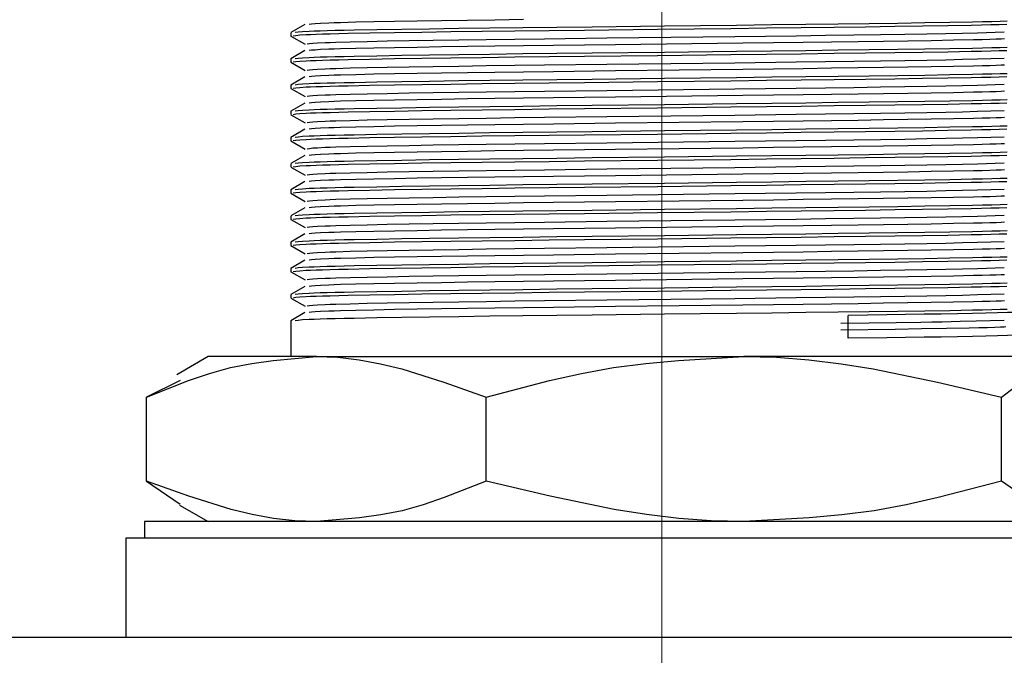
# Model space of a CAD drawing. Header units: millimetres. Extents: x 262469 to 275208, y -32539 to 9411.
# Tile 215 of 256: x 267947 to 267962, y -13721 to -13712. Entities that reach past the tile are written whole.
import ezdxf

# ---------------------------------------------------------------- set-up
doc = ezdxf.new("R2010")
doc.units = ezdxf.units.MM
doc.header["$LTSCALE"] = 100
doc.layers.add('$ IE_TELETECHNIKA', color=5, linetype='Continuous', lineweight=30)

msp = doc.modelspace()

# ---------------------------------------------------------------- linework, layer by layer
at = {"layer": '$ IE_TELETECHNIKA', "color": 7, "linetype": 'Continuous', "lineweight": 5, "ltscale": 20.32}
msp.add_line((267956.642, -13706.014), (267956.642, -13723.954), dxfattribs=at)
at = {"layer": '$ IE_TELETECHNIKA', "color": 7, "linetype": 'Continuous'}
for p, q in [((267951.232, -13711.606), (267951.017, -13711.73)), ((267951.017, -13711.731), (267951.017, -13711.781)), ((267951.019, -13711.782), (267951.234, -13711.906)), ((267951.232, -13712.003), (267951.017, -13712.127)), ((267951.017, -13712.128), (267951.017, -13712.178)), ((267951.019, -13712.179), (267951.234, -13712.303)), ((267951.232, -13712.4), (267951.017, -13712.524)), ((267951.017, -13712.525), (267951.017, -13712.574)), ((267951.019, -13712.576), (267951.234, -13712.7)), ((267951.232, -13712.797), (267951.017, -13712.921)), ((267951.017, -13712.922), (267951.017, -13712.971)), ((267951.019, -13712.973), (267951.234, -13713.097)), ((267951.232, -13713.194), (267951.017, -13713.318)), ((267951.017, -13713.319), (267951.017, -13713.368)), ((267951.019, -13713.37), (267951.234, -13713.494)), ((267951.232, -13713.591), (267951.017, -13713.715)), ((267951.017, -13713.716), (267951.017, -13713.765)), ((267951.019, -13713.766), (267951.234, -13713.891)), ((267951.232, -13713.987), (267951.017, -13714.111)), ((267951.017, -13714.112), (267951.017, -13714.162)), ((267951.019, -13714.163), (267951.234, -13714.287)), ((267951.232, -13714.384), (267951.017, -13714.508)), ((267951.017, -13714.509), (267951.017, -13714.559)), ((267951.019, -13714.56), (267951.234, -13714.684)), ((267951.232, -13714.781), (267951.017, -13714.905)), ((267951.017, -13714.906), (267951.017, -13714.956)), ((267951.019, -13714.957), (267951.234, -13715.081)), ((267951.232, -13715.178), (267951.017, -13715.302)), ((267951.017, -13715.303), (267951.017, -13715.353)), ((267951.019, -13715.354), (267951.234, -13715.478)), ((267951.232, -13715.575), (267951.017, -13715.699)), ((267951.017, -13715.7), (267951.017, -13715.749)), ((267951.019, -13715.751), (267951.234, -13715.875)), ((267951.232, -13715.972), (267951.017, -13716.096)), ((267959.461, -13716.361), (267959.461, -13716.014)), ((267951.017, -13716.097), (267951.017, -13716.639)), ((267949.767, -13716.639), (267949.291, -13716.914)), ((267951.405, -13716.639), (267949.767, -13716.639)), ((267951.405, -13716.639), (267957.881, -13716.639)), ((267963.118, -13716.639), (267957.881, -13716.639)), ((267949.342, -13717.002), (267948.833, -13717.253)), ((267948.833, -13718.525), (267948.833, -13717.253)), ((267953.976, -13718.525), (267953.976, -13717.253)), ((267961.785, -13718.525), (267961.785, -13717.253)), ((267948.833, -13718.525), (267949.344, -13718.873)), ((267949.334, -13718.889), (267949.767, -13719.139)), ((267948.803, -13719.139), (267948.803, -13719.389)), ((267964.481, -13719.139), (267948.803, -13719.139)), ((267948.517, -13719.389), (267948.517, -13720.889)), ((267964.767, -13719.389), (267948.517, -13719.389)), ((267731.642, -13720.889), (268011.642, -13720.889))]:
    msp.add_line(p, q, dxfattribs=at)
for points in [[(267961.874, -13711.558), (267961.766, -13711.561), (267961.64, -13711.564), (267961.5, -13711.567), (267961.346, -13711.571), (267961.004, -13711.577), (267960.625, -13711.583), (267960.216, -13711.589), (267959.779, -13711.595), (267959.313, -13711.6), (267958.821, -13711.607), (267958.305, -13711.613), (267957.773, -13711.62), (267956.679, -13711.632), (267955.584, -13711.645), (267955.05, -13711.651), (267954.533, -13711.657), (267954.036, -13711.663), (267953.564, -13711.669), (267953.118, -13711.675), (267952.701, -13711.681), (267952.319, -13711.687), (267951.979, -13711.694), (267951.828, -13711.697), (267951.69, -13711.7), (267951.567, -13711.703), (267951.461, -13711.707), (267951.371, -13711.71), (267951.298, -13711.713), (267951.195, -13711.719), (267951.13, -13711.725), (267951.085, -13711.73)], [(267954.546, -13711.533), (267954.111, -13711.539), (267953.696, -13711.544), (267953.302, -13711.55), (267952.931, -13711.556), (267952.587, -13711.562), (267952.275, -13711.567), (267952.001, -13711.573), (267951.772, -13711.579), (267951.676, -13711.582), (267951.594, -13711.585), (267951.469, -13711.59), (267951.387, -13711.596), (267951.334, -13711.601), (267951.295, -13711.606)], [(267961.865, -13711.608), (267961.753, -13711.611), (267961.625, -13711.614), (267961.481, -13711.618), (267961.324, -13711.621), (267960.974, -13711.627), (267960.588, -13711.633), (267960.171, -13711.639), (267959.726, -13711.645), (267959.251, -13711.651), (267958.749, -13711.657), (267958.225, -13711.664), (267957.684, -13711.67), (267956.575, -13711.683), (267955.47, -13711.695), (267954.933, -13711.701), (267954.414, -13711.708), (267953.917, -13711.714), (267953.445, -13711.72), (267953.002, -13711.726), (267952.59, -13711.732), (267952.217, -13711.739), (267951.888, -13711.745), (267951.744, -13711.749), (267951.613, -13711.752), (267951.498, -13711.755), (267951.4, -13711.758), (267951.318, -13711.761), (267951.252, -13711.764), (267951.156, -13711.77), (267951.096, -13711.776), (267951.053, -13711.782)], [(267961.824, -13711.724), (267961.42, -13711.736), (267961.196, -13711.742), (267960.944, -13711.748), (267960.655, -13711.754), (267960.323, -13711.759), (267959.952, -13711.764), (267959.549, -13711.77), (267959.121, -13711.775), (267958.676, -13711.781), (267957.747, -13711.793), (267955.808, -13711.816), (267954.862, -13711.827), (267954.411, -13711.833), (267953.978, -13711.838), (267953.565, -13711.844), (267953.176, -13711.85), (267952.812, -13711.855), (267952.476, -13711.861), (267952.176, -13711.867), (267951.915, -13711.873), (267951.701, -13711.879), (267951.613, -13711.882), (267951.538, -13711.885), (267951.425, -13711.89), (267951.351, -13711.896), (267951.301, -13711.901), (267951.264, -13711.906)], [(267961.831, -13711.826), (267961.78, -13711.828), (267961.706, -13711.831), (267961.61, -13711.834), (267961.494, -13711.837), (267961.363, -13711.84), (267961.06, -13711.846), (267960.722, -13711.852), (267960.367, -13711.857), (267960, -13711.863), (267959.616, -13711.868), (267959.212, -13711.873), (267958.783, -13711.879), (267958.333, -13711.885), (267957.867, -13711.891), (267955.939, -13711.914), (267954.997, -13711.925), (267954.546, -13711.93), (267954.111, -13711.936), (267953.696, -13711.941), (267953.302, -13711.947), (267952.931, -13711.953), (267952.587, -13711.958), (267952.275, -13711.964), (267952.001, -13711.97), (267951.772, -13711.976), (267951.676, -13711.979), (267951.594, -13711.982), (267951.469, -13711.987), (267951.387, -13711.993), (267951.334, -13711.998), (267951.295, -13712.003)], [(267961.865, -13712.005), (267961.753, -13712.008), (267961.625, -13712.011), (267961.481, -13712.014), (267961.324, -13712.018), (267960.974, -13712.024), (267960.588, -13712.03), (267960.171, -13712.036), (267959.726, -13712.042), (267959.251, -13712.048), (267958.749, -13712.054), (267958.225, -13712.061), (267957.684, -13712.067), (267956.575, -13712.08), (267955.47, -13712.092), (267954.933, -13712.098), (267954.414, -13712.104), (267953.917, -13712.111), (267953.445, -13712.117), (267953.002, -13712.123), (267952.59, -13712.129), (267952.217, -13712.136), (267951.888, -13712.142), (267951.744, -13712.146), (267951.613, -13712.149), (267951.498, -13712.152), (267951.4, -13712.155), (267951.318, -13712.158), (267951.252, -13712.161), (267951.156, -13712.167), (267951.096, -13712.173), (267951.053, -13712.179)], [(267961.874, -13711.955), (267961.766, -13711.958), (267961.64, -13711.961), (267961.5, -13711.964), (267961.346, -13711.968), (267961.004, -13711.974), (267960.625, -13711.98), (267960.216, -13711.986), (267959.779, -13711.991), (267959.313, -13711.997), (267958.821, -13712.004), (267958.305, -13712.01), (267957.773, -13712.016), (267956.679, -13712.029), (267955.584, -13712.041), (267955.05, -13712.047), (267954.533, -13712.053), (267954.036, -13712.059), (267953.564, -13712.066), (267953.118, -13712.072), (267952.701, -13712.078), (267952.319, -13712.084), (267951.979, -13712.091), (267951.828, -13712.094), (267951.69, -13712.097), (267951.567, -13712.1), (267951.461, -13712.104), (267951.371, -13712.107), (267951.298, -13712.11), (267951.195, -13712.116), (267951.13, -13712.121), (267951.085, -13712.127)], [(267961.824, -13712.121), (267961.42, -13712.133), (267961.196, -13712.139), (267960.944, -13712.145), (267960.655, -13712.151), (267960.323, -13712.156), (267959.952, -13712.161), (267959.549, -13712.167), (267959.121, -13712.172), (267958.676, -13712.178), (267957.747, -13712.19), (267955.808, -13712.213), (267954.862, -13712.224), (267954.411, -13712.23), (267953.978, -13712.235), (267953.565, -13712.241), (267953.176, -13712.246), (267952.812, -13712.252), (267952.476, -13712.258), (267952.176, -13712.264), (267951.915, -13712.27), (267951.701, -13712.276), (267951.613, -13712.279), (267951.538, -13712.282), (267951.425, -13712.287), (267951.351, -13712.293), (267951.301, -13712.298), (267951.264, -13712.303)], [(267961.831, -13712.223), (267961.78, -13712.225), (267961.706, -13712.228), (267961.61, -13712.231), (267961.494, -13712.234), (267961.363, -13712.237), (267961.06, -13712.243), (267960.722, -13712.249), (267960.367, -13712.254), (267960, -13712.259), (267959.616, -13712.265), (267959.212, -13712.27), (267958.783, -13712.276), (267958.333, -13712.282), (267957.867, -13712.288), (267955.939, -13712.311), (267954.997, -13712.322), (267954.546, -13712.327), (267954.111, -13712.333), (267953.696, -13712.338), (267953.302, -13712.344), (267952.931, -13712.35), (267952.587, -13712.355), (267952.275, -13712.361), (267952.001, -13712.367), (267951.772, -13712.373), (267951.676, -13712.376), (267951.594, -13712.379), (267951.469, -13712.384), (267951.387, -13712.39), (267951.334, -13712.395), (267951.295, -13712.4)], [(267961.865, -13712.402), (267961.753, -13712.405), (267961.625, -13712.408), (267961.481, -13712.411), (267961.324, -13712.414), (267960.974, -13712.421), (267960.588, -13712.427), (267960.171, -13712.433), (267959.726, -13712.439), (267959.251, -13712.445), (267958.749, -13712.451), (267958.225, -13712.457), (267957.684, -13712.464), (267956.575, -13712.477), (267955.47, -13712.489), (267954.933, -13712.495), (267954.414, -13712.501), (267953.917, -13712.507), (267953.445, -13712.514), (267953.002, -13712.52), (267952.59, -13712.526), (267952.217, -13712.533), (267951.888, -13712.539), (267951.744, -13712.542), (267951.613, -13712.546), (267951.498, -13712.549), (267951.4, -13712.552), (267951.318, -13712.555), (267951.252, -13712.558), (267951.156, -13712.564), (267951.096, -13712.57), (267951.053, -13712.576)], [(267961.874, -13712.352), (267961.766, -13712.355), (267961.64, -13712.358), (267961.5, -13712.361), (267961.346, -13712.364), (267961.004, -13712.371), (267960.625, -13712.377), (267960.216, -13712.383), (267959.779, -13712.388), (267959.313, -13712.394), (267958.821, -13712.4), (267958.305, -13712.407), (267957.773, -13712.413), (267956.679, -13712.426), (267955.584, -13712.438), (267955.05, -13712.444), (267954.533, -13712.45), (267954.036, -13712.456), (267953.564, -13712.462), (267953.118, -13712.469), (267952.701, -13712.475), (267952.319, -13712.481), (267951.979, -13712.488), (267951.828, -13712.491), (267951.69, -13712.494), (267951.567, -13712.497), (267951.461, -13712.5), (267951.371, -13712.503), (267951.298, -13712.507), (267951.195, -13712.512), (267951.13, -13712.518), (267951.085, -13712.524)], [(267961.824, -13712.518), (267961.42, -13712.53), (267961.196, -13712.536), (267960.944, -13712.542), (267960.655, -13712.547), (267960.323, -13712.553), (267959.952, -13712.558), (267959.549, -13712.564), (267959.121, -13712.569), (267958.676, -13712.575), (267957.747, -13712.587), (267955.808, -13712.61), (267954.862, -13712.621), (267954.411, -13712.626), (267953.978, -13712.632), (267953.565, -13712.638), (267953.176, -13712.643), (267952.812, -13712.649), (267952.476, -13712.655), (267952.176, -13712.661), (267951.915, -13712.667), (267951.701, -13712.673), (267951.613, -13712.676), (267951.538, -13712.678), (267951.425, -13712.684), (267951.351, -13712.689), (267951.301, -13712.695), (267951.264, -13712.7)], [(267961.874, -13712.748), (267961.766, -13712.752), (267961.64, -13712.755), (267961.5, -13712.758), (267961.346, -13712.761), (267961.004, -13712.768), (267960.625, -13712.774), (267960.216, -13712.779), (267959.779, -13712.785), (267959.313, -13712.791), (267958.821, -13712.797), (267958.305, -13712.804), (267957.773, -13712.81), (267956.679, -13712.823), (267955.584, -13712.835), (267955.05, -13712.841), (267954.533, -13712.847), (267954.036, -13712.853), (267953.564, -13712.859), (267953.118, -13712.865), (267952.701, -13712.872), (267952.319, -13712.878), (267951.979, -13712.885), (267951.828, -13712.888), (267951.69, -13712.891), (267951.567, -13712.894), (267951.461, -13712.897), (267951.371, -13712.9), (267951.298, -13712.903), (267951.195, -13712.909), (267951.13, -13712.915), (267951.085, -13712.921)], [(267961.831, -13712.619), (267961.78, -13712.622), (267961.706, -13712.625), (267961.61, -13712.628), (267961.494, -13712.631), (267961.363, -13712.634), (267961.06, -13712.64), (267960.722, -13712.646), (267960.367, -13712.651), (267960, -13712.656), (267959.616, -13712.662), (267959.212, -13712.667), (267958.783, -13712.673), (267958.333, -13712.679), (267957.867, -13712.684), (267955.939, -13712.707), (267954.997, -13712.718), (267954.546, -13712.724), (267954.111, -13712.729), (267953.696, -13712.735), (267953.302, -13712.741), (267952.931, -13712.746), (267952.587, -13712.752), (267952.275, -13712.758), (267952.001, -13712.764), (267951.772, -13712.77), (267951.676, -13712.773), (267951.594, -13712.776), (267951.469, -13712.781), (267951.387, -13712.786), (267951.334, -13712.792), (267951.295, -13712.797)], [(267961.865, -13712.798), (267961.753, -13712.802), (267961.625, -13712.805), (267961.481, -13712.808), (267961.324, -13712.811), (267960.974, -13712.818), (267960.588, -13712.824), (267960.171, -13712.83), (267959.726, -13712.835), (267959.251, -13712.841), (267958.749, -13712.848), (267958.225, -13712.854), (267957.684, -13712.861), (267956.575, -13712.874), (267955.47, -13712.886), (267954.933, -13712.892), (267954.414, -13712.898), (267953.917, -13712.904), (267953.445, -13712.91), (267953.002, -13712.917), (267952.59, -13712.923), (267952.217, -13712.93), (267951.888, -13712.936), (267951.744, -13712.939), (267951.613, -13712.943), (267951.498, -13712.946), (267951.4, -13712.949), (267951.318, -13712.952), (267951.252, -13712.955), (267951.156, -13712.961), (267951.096, -13712.967), (267951.053, -13712.973)], [(267961.824, -13712.915), (267961.42, -13712.927), (267961.196, -13712.933), (267960.944, -13712.939), (267960.655, -13712.944), (267960.323, -13712.95), (267959.952, -13712.955), (267959.549, -13712.96), (267959.121, -13712.966), (267958.676, -13712.972), (267957.747, -13712.984), (267955.808, -13713.007), (267954.862, -13713.018), (267954.411, -13713.023), (267953.978, -13713.029), (267953.565, -13713.035), (267953.176, -13713.04), (267952.812, -13713.046), (267952.476, -13713.052), (267952.176, -13713.058), (267951.915, -13713.064), (267951.701, -13713.07), (267951.613, -13713.072), (267951.538, -13713.075), (267951.425, -13713.081), (267951.351, -13713.086), (267951.301, -13713.092), (267951.264, -13713.097)], [(267961.831, -13713.016), (267961.78, -13713.019), (267961.706, -13713.022), (267961.61, -13713.025), (267961.494, -13713.028), (267961.363, -13713.031), (267961.06, -13713.037), (267960.722, -13713.042), (267960.367, -13713.048), (267960, -13713.053), (267959.616, -13713.059), (267959.212, -13713.064), (267958.783, -13713.07), (267958.333, -13713.075), (267957.867, -13713.081), (267955.939, -13713.104), (267954.997, -13713.115), (267954.546, -13713.121), (267954.111, -13713.126), (267953.696, -13713.132), (267953.302, -13713.138), (267952.931, -13713.143), (267952.587, -13713.149), (267952.275, -13713.155), (267952.001, -13713.161), (267951.772, -13713.167), (267951.676, -13713.17), (267951.594, -13713.172), (267951.469, -13713.178), (267951.387, -13713.183), (267951.334, -13713.189), (267951.295, -13713.194)], [(267961.865, -13713.195), (267961.753, -13713.199), (267961.625, -13713.202), (267961.481, -13713.205), (267961.324, -13713.208), (267960.974, -13713.215), (267960.588, -13713.221), (267960.171, -13713.226), (267959.726, -13713.232), (267959.251, -13713.238), (267958.749, -13713.245), (267958.225, -13713.251), (267957.684, -13713.258), (267956.575, -13713.271), (267955.47, -13713.283), (267954.933, -13713.289), (267954.414, -13713.295), (267953.917, -13713.301), (267953.445, -13713.307), (267953.002, -13713.314), (267952.59, -13713.32), (267952.217, -13713.326), (267951.888, -13713.333), (267951.744, -13713.336), (267951.613, -13713.339), (267951.498, -13713.343), (267951.4, -13713.346), (267951.318, -13713.349), (267951.252, -13713.352), (267951.156, -13713.358), (267951.096, -13713.364), (267951.053, -13713.37)], [(267961.874, -13713.145), (267961.766, -13713.149), (267961.64, -13713.152), (267961.5, -13713.155), (267961.346, -13713.158), (267961.004, -13713.164), (267960.625, -13713.17), (267960.216, -13713.176), (267959.779, -13713.182), (267959.313, -13713.188), (267958.821, -13713.194), (267958.305, -13713.201), (267957.773, -13713.207), (267956.679, -13713.22), (267955.584, -13713.232), (267955.05, -13713.238), (267954.533, -13713.244), (267954.036, -13713.25), (267953.564, -13713.256), (267953.118, -13713.262), (267952.701, -13713.269), (267952.319, -13713.275), (267951.979, -13713.281), (267951.828, -13713.285), (267951.69, -13713.288), (267951.567, -13713.291), (267951.461, -13713.294), (267951.371, -13713.297), (267951.298, -13713.3), (267951.195, -13713.306), (267951.13, -13713.312), (267951.085, -13713.318)], [(267961.824, -13713.312), (267961.42, -13713.324), (267961.196, -13713.33), (267960.944, -13713.336), (267960.655, -13713.341), (267960.323, -13713.347), (267959.952, -13713.352), (267959.549, -13713.357), (267959.121, -13713.363), (267958.676, -13713.369), (267957.747, -13713.38), (267955.808, -13713.404), (267954.862, -13713.415), (267954.411, -13713.42), (267953.978, -13713.426), (267953.565, -13713.431), (267953.176, -13713.437), (267952.812, -13713.443), (267952.476, -13713.449), (267952.176, -13713.455), (267951.915, -13713.461), (267951.701, -13713.466), (267951.613, -13713.469), (267951.538, -13713.472), (267951.425, -13713.478), (267951.351, -13713.483), (267951.301, -13713.489), (267951.264, -13713.494)], [(267961.831, -13713.413), (267961.78, -13713.416), (267961.706, -13713.419), (267961.61, -13713.422), (267961.494, -13713.425), (267961.363, -13713.428), (267961.06, -13713.433), (267960.722, -13713.439), (267960.367, -13713.445), (267960, -13713.45), (267959.616, -13713.455), (267959.212, -13713.461), (267958.783, -13713.466), (267958.333, -13713.472), (267957.867, -13713.478), (267955.939, -13713.501), (267954.997, -13713.512), (267954.546, -13713.518), (267954.111, -13713.523), (267953.696, -13713.529), (267953.302, -13713.534), (267952.931, -13713.54), (267952.587, -13713.546), (267952.275, -13713.552), (267952.001, -13713.558), (267951.772, -13713.564), (267951.676, -13713.566), (267951.594, -13713.569), (267951.469, -13713.575), (267951.387, -13713.58), (267951.334, -13713.586), (267951.295, -13713.591)], [(267961.865, -13713.592), (267961.753, -13713.595), (267961.625, -13713.599), (267961.481, -13713.602), (267961.324, -13713.605), (267960.974, -13713.611), (267960.588, -13713.617), (267960.171, -13713.623), (267959.726, -13713.629), (267959.251, -13713.635), (267958.749, -13713.642), (267958.225, -13713.648), (267957.684, -13713.655), (267956.575, -13713.667), (267955.47, -13713.68), (267954.933, -13713.686), (267954.414, -13713.692), (267953.917, -13713.698), (267953.445, -13713.704), (267953.002, -13713.71), (267952.59, -13713.717), (267952.217, -13713.723), (267951.888, -13713.73), (267951.744, -13713.733), (267951.613, -13713.736), (267951.498, -13713.739), (267951.4, -13713.743), (267951.318, -13713.746), (267951.252, -13713.749), (267951.156, -13713.755), (267951.096, -13713.761), (267951.053, -13713.767)], [(267961.874, -13713.542), (267961.766, -13713.545), (267961.64, -13713.549), (267961.5, -13713.552), (267961.346, -13713.555), (267961.004, -13713.561), (267960.625, -13713.567), (267960.216, -13713.573), (267959.779, -13713.579), (267959.313, -13713.585), (267958.821, -13713.591), (267958.305, -13713.597), (267957.773, -13713.604), (267956.679, -13713.617), (267955.584, -13713.629), (267955.05, -13713.635), (267954.533, -13713.641), (267954.036, -13713.647), (267953.564, -13713.653), (267953.118, -13713.659), (267952.701, -13713.665), (267952.319, -13713.672), (267951.979, -13713.678), (267951.828, -13713.681), (267951.69, -13713.685), (267951.567, -13713.688), (267951.461, -13713.691), (267951.371, -13713.694), (267951.298, -13713.697), (267951.195, -13713.703), (267951.13, -13713.709), (267951.085, -13713.715)], [(267961.824, -13713.709), (267961.42, -13713.721), (267961.196, -13713.727), (267960.944, -13713.732), (267960.655, -13713.738), (267960.323, -13713.743), (267959.952, -13713.749), (267959.549, -13713.754), (267959.121, -13713.76), (267958.676, -13713.765), (267957.747, -13713.777), (267955.808, -13713.8), (267954.862, -13713.812), (267954.411, -13713.817), (267953.978, -13713.823), (267953.565, -13713.828), (267953.176, -13713.834), (267952.812, -13713.84), (267952.476, -13713.846), (267952.176, -13713.852), (267951.915, -13713.858), (267951.701, -13713.863), (267951.613, -13713.866), (267951.538, -13713.869), (267951.425, -13713.875), (267951.351, -13713.88), (267951.301, -13713.885), (267951.264, -13713.891)], [(267961.874, -13713.939), (267961.766, -13713.942), (267961.64, -13713.946), (267961.5, -13713.949), (267961.346, -13713.952), (267961.004, -13713.958), (267960.625, -13713.964), (267960.216, -13713.97), (267959.779, -13713.976), (267959.313, -13713.982), (267958.821, -13713.988), (267958.305, -13713.994), (267957.773, -13714.001), (267956.679, -13714.014), (267955.584, -13714.026), (267955.05, -13714.032), (267954.533, -13714.038), (267954.036, -13714.044), (267953.564, -13714.05), (267953.118, -13714.056), (267952.701, -13714.062), (267952.319, -13714.069), (267951.979, -13714.075), (267951.828, -13714.078), (267951.69, -13714.082), (267951.567, -13714.085), (267951.461, -13714.088), (267951.371, -13714.091), (267951.298, -13714.094), (267951.195, -13714.1), (267951.13, -13714.106), (267951.085, -13714.112)], [(267961.831, -13713.81), (267961.78, -13713.813), (267961.706, -13713.816), (267961.61, -13713.819), (267961.494, -13713.822), (267961.363, -13713.825), (267961.06, -13713.831), (267960.722, -13713.836), (267960.367, -13713.842), (267960, -13713.847), (267959.616, -13713.852), (267959.212, -13713.858), (267958.783, -13713.863), (267958.333, -13713.869), (267957.867, -13713.875), (267955.939, -13713.898), (267954.997, -13713.909), (267954.546, -13713.915), (267954.111, -13713.92), (267953.696, -13713.926), (267953.302, -13713.931), (267952.931, -13713.937), (267952.587, -13713.943), (267952.275, -13713.949), (267952.001, -13713.955), (267951.772, -13713.96), (267951.676, -13713.963), (267951.594, -13713.966), (267951.469, -13713.972), (267951.387, -13713.977), (267951.334, -13713.982), (267951.295, -13713.988)], [(267961.865, -13713.989), (267961.753, -13713.992), (267961.625, -13713.996), (267961.481, -13713.999), (267961.324, -13714.002), (267960.974, -13714.008), (267960.588, -13714.014), (267960.171, -13714.02), (267959.726, -13714.026), (267959.251, -13714.032), (267958.749, -13714.038), (267958.225, -13714.045), (267957.684, -13714.051), (267956.575, -13714.064), (267955.47, -13714.077), (267954.933, -13714.083), (267954.414, -13714.089), (267953.917, -13714.095), (267953.445, -13714.101), (267953.002, -13714.107), (267952.59, -13714.114), (267952.217, -13714.12), (267951.888, -13714.127), (267951.744, -13714.13), (267951.613, -13714.133), (267951.498, -13714.136), (267951.4, -13714.14), (267951.318, -13714.143), (267951.252, -13714.146), (267951.156, -13714.152), (267951.096, -13714.158), (267951.053, -13714.163)], [(267961.824, -13714.106), (267961.42, -13714.118), (267961.196, -13714.124), (267960.944, -13714.129), (267960.655, -13714.135), (267960.323, -13714.14), (267959.952, -13714.146), (267959.549, -13714.151), (267959.121, -13714.157), (267958.676, -13714.162), (267957.747, -13714.174), (267955.808, -13714.197), (267954.862, -13714.208), (267954.411, -13714.214), (267953.978, -13714.22), (267953.565, -13714.225), (267953.176, -13714.231), (267952.812, -13714.237), (267952.476, -13714.243), (267952.176, -13714.248), (267951.915, -13714.254), (267951.701, -13714.26), (267951.613, -13714.263), (267951.538, -13714.266), (267951.425, -13714.271), (267951.351, -13714.277), (267951.301, -13714.282), (267951.264, -13714.288)], [(267961.831, -13714.207), (267961.78, -13714.21), (267961.706, -13714.213), (267961.61, -13714.216), (267961.494, -13714.219), (267961.363, -13714.222), (267961.06, -13714.227), (267960.722, -13714.233), (267960.367, -13714.239), (267960, -13714.244), (267959.616, -13714.249), (267959.212, -13714.255), (267958.783, -13714.26), (267958.333, -13714.266), (267957.867, -13714.272), (267955.939, -13714.295), (267954.997, -13714.306), (267954.546, -13714.311), (267954.111, -13714.317), (267953.696, -13714.323), (267953.302, -13714.328), (267952.931, -13714.334), (267952.587, -13714.34), (267952.275, -13714.346), (267952.001, -13714.351), (267951.772, -13714.357), (267951.676, -13714.36), (267951.594, -13714.363), (267951.469, -13714.369), (267951.387, -13714.374), (267951.334, -13714.379), (267951.295, -13714.385)], [(267961.865, -13714.386), (267961.753, -13714.389), (267961.625, -13714.392), (267961.481, -13714.396), (267961.324, -13714.399), (267960.974, -13714.405), (267960.588, -13714.411), (267960.171, -13714.417), (267959.726, -13714.423), (267959.251, -13714.429), (267958.749, -13714.435), (267958.225, -13714.442), (267957.684, -13714.448), (267956.575, -13714.461), (267955.47, -13714.474), (267954.933, -13714.48), (267954.414, -13714.486), (267953.917, -13714.492), (267953.445, -13714.498), (267953.002, -13714.504), (267952.59, -13714.511), (267952.217, -13714.517), (267951.888, -13714.524), (267951.744, -13714.527), (267951.613, -13714.53), (267951.498, -13714.533), (267951.4, -13714.536), (267951.318, -13714.539), (267951.252, -13714.543), (267951.156, -13714.549), (267951.096, -13714.554), (267951.053, -13714.56)], [(267961.874, -13714.336), (267961.766, -13714.339), (267961.64, -13714.342), (267961.5, -13714.346), (267961.346, -13714.349), (267961.004, -13714.355), (267960.625, -13714.361), (267960.216, -13714.367), (267959.779, -13714.373), (267959.313, -13714.379), (267958.821, -13714.385), (267958.305, -13714.391), (267957.773, -13714.398), (267956.679, -13714.41), (267955.584, -13714.423), (267955.05, -13714.429), (267954.533, -13714.435), (267954.036, -13714.441), (267953.564, -13714.447), (267953.118, -13714.453), (267952.701, -13714.459), (267952.319, -13714.466), (267951.979, -13714.472), (267951.828, -13714.475), (267951.69, -13714.478), (267951.567, -13714.482), (267951.461, -13714.485), (267951.371, -13714.488), (267951.298, -13714.491), (267951.195, -13714.497), (267951.13, -13714.503), (267951.085, -13714.508)], [(267961.824, -13714.503), (267961.42, -13714.515), (267961.196, -13714.52), (267960.944, -13714.526), (267960.655, -13714.532), (267960.323, -13714.537), (267959.952, -13714.543), (267959.549, -13714.548), (267959.121, -13714.553), (267958.676, -13714.559), (267957.747, -13714.571), (267955.808, -13714.594), (267954.862, -13714.605), (267954.411, -13714.611), (267953.978, -13714.616), (267953.565, -13714.622), (267953.176, -13714.628), (267952.812, -13714.634), (267952.476, -13714.639), (267952.176, -13714.645), (267951.915, -13714.651), (267951.701, -13714.657), (267951.613, -13714.66), (267951.538, -13714.663), (267951.425, -13714.668), (267951.351, -13714.674), (267951.301, -13714.679), (267951.264, -13714.685)], [(267961.831, -13714.604), (267961.78, -13714.607), (267961.706, -13714.61), (267961.61, -13714.613), (267961.494, -13714.616), (267961.363, -13714.618), (267961.06, -13714.624), (267960.722, -13714.63), (267960.367, -13714.635), (267960, -13714.641), (267959.616, -13714.646), (267959.212, -13714.651), (267958.783, -13714.657), (267958.333, -13714.663), (267957.867, -13714.669), (267955.939, -13714.692), (267954.997, -13714.703), (267954.546, -13714.708), (267954.111, -13714.714), (267953.696, -13714.719), (267953.302, -13714.725), (267952.931, -13714.731), (267952.587, -13714.737), (267952.275, -13714.742), (267952.001, -13714.748), (267951.772, -13714.754), (267951.676, -13714.757), (267951.594, -13714.76), (267951.469, -13714.765), (267951.387, -13714.771), (267951.334, -13714.776), (267951.295, -13714.781)], [(267961.865, -13714.783), (267961.753, -13714.786), (267961.625, -13714.789), (267961.481, -13714.793), (267961.324, -13714.796), (267960.974, -13714.802), (267960.588, -13714.808), (267960.171, -13714.814), (267959.726, -13714.82), (267959.251, -13714.826), (267958.749, -13714.832), (267958.225, -13714.839), (267957.684, -13714.845), (267956.575, -13714.858), (267955.47, -13714.87), (267954.933, -13714.876), (267954.414, -13714.883), (267953.917, -13714.889), (267953.445, -13714.895), (267953.002, -13714.901), (267952.59, -13714.907), (267952.217, -13714.914), (267951.888, -13714.92), (267951.744, -13714.924), (267951.613, -13714.927), (267951.498, -13714.93), (267951.4, -13714.933), (267951.318, -13714.936), (267951.252, -13714.939), (267951.156, -13714.945), (267951.096, -13714.951), (267951.053, -13714.957)], [(267961.874, -13714.733), (267961.766, -13714.736), (267961.64, -13714.739), (267961.5, -13714.742), (267961.346, -13714.746), (267961.004, -13714.752), (267960.625, -13714.758), (267960.216, -13714.764), (267959.779, -13714.77), (267959.313, -13714.775), (267958.821, -13714.782), (267958.305, -13714.788), (267957.773, -13714.795), (267956.679, -13714.807), (267955.584, -13714.82), (267955.05, -13714.826), (267954.533, -13714.832), (267954.036, -13714.838), (267953.564, -13714.844), (267953.118, -13714.85), (267952.701, -13714.856), (267952.319, -13714.862), (267951.979, -13714.869), (267951.828, -13714.872), (267951.69, -13714.875), (267951.567, -13714.878), (267951.461, -13714.882), (267951.371, -13714.885), (267951.298, -13714.888), (267951.195, -13714.894), (267951.13, -13714.9), (267951.085, -13714.905)], [(267961.824, -13714.899), (267961.42, -13714.911), (267961.196, -13714.917), (267960.944, -13714.923), (267960.655, -13714.929), (267960.323, -13714.934), (267959.952, -13714.939), (267959.549, -13714.945), (267959.121, -13714.95), (267958.676, -13714.956), (267957.747, -13714.968), (267955.808, -13714.991), (267954.862, -13715.002), (267954.411, -13715.008), (267953.978, -13715.013), (267953.565, -13715.019), (267953.176, -13715.025), (267952.812, -13715.03), (267952.476, -13715.036), (267952.176, -13715.042), (267951.915, -13715.048), (267951.701, -13715.054), (267951.613, -13715.057), (267951.538, -13715.06), (267951.425, -13715.065), (267951.351, -13715.071), (267951.301, -13715.076), (267951.264, -13715.081)], [(267961.874, -13715.13), (267961.766, -13715.133), (267961.64, -13715.136), (267961.5, -13715.139), (267961.346, -13715.143), (267961.004, -13715.149), (267960.625, -13715.155), (267960.216, -13715.161), (267959.779, -13715.166), (267959.313, -13715.172), (267958.821, -13715.179), (267958.305, -13715.185), (267957.773, -13715.191), (267956.679, -13715.204), (267955.584, -13715.216), (267955.05, -13715.222), (267954.533, -13715.228), (267954.036, -13715.234), (267953.564, -13715.241), (267953.118, -13715.247), (267952.701, -13715.253), (267952.319, -13715.259), (267951.979, -13715.266), (267951.828, -13715.269), (267951.69, -13715.272), (267951.567, -13715.275), (267951.461, -13715.278), (267951.371, -13715.282), (267951.298, -13715.285), (267951.195, -13715.291), (267951.13, -13715.296), (267951.085, -13715.302)], [(267961.831, -13715.001), (267961.78, -13715.004), (267961.706, -13715.007), (267961.61, -13715.009), (267961.494, -13715.012), (267961.363, -13715.015), (267961.06, -13715.021), (267960.722, -13715.027), (267960.367, -13715.032), (267960, -13715.038), (267959.616, -13715.043), (267959.212, -13715.048), (267958.783, -13715.054), (267958.333, -13715.06), (267957.867, -13715.066), (267955.939, -13715.089), (267954.997, -13715.1), (267954.546, -13715.105), (267954.111, -13715.111), (267953.696, -13715.116), (267953.302, -13715.122), (267952.931, -13715.128), (267952.587, -13715.133), (267952.275, -13715.139), (267952.001, -13715.145), (267951.772, -13715.151), (267951.676, -13715.154), (267951.594, -13715.157), (267951.469, -13715.162), (267951.387, -13715.168), (267951.334, -13715.173), (267951.295, -13715.178)], [(267961.865, -13715.18), (267961.753, -13715.183), (267961.625, -13715.186), (267961.481, -13715.189), (267961.324, -13715.193), (267960.974, -13715.199), (267960.588, -13715.205), (267960.171, -13715.211), (267959.726, -13715.217), (267959.251, -13715.223), (267958.749, -13715.229), (267958.225, -13715.236), (267957.684, -13715.242), (267956.575, -13715.255), (267955.47, -13715.267), (267954.933, -13715.273), (267954.414, -13715.279), (267953.917, -13715.286), (267953.445, -13715.292), (267953.002, -13715.298), (267952.59, -13715.304), (267952.217, -13715.311), (267951.888, -13715.317), (267951.744, -13715.321), (267951.613, -13715.324), (267951.498, -13715.327), (267951.4, -13715.33), (267951.318, -13715.333), (267951.252, -13715.336), (267951.156, -13715.342), (267951.096, -13715.348), (267951.053, -13715.354)], [(267961.824, -13715.296), (267961.42, -13715.308), (267961.196, -13715.314), (267960.944, -13715.32), (267960.655, -13715.326), (267960.323, -13715.331), (267959.952, -13715.336), (267959.549, -13715.342), (267959.121, -13715.347), (267958.676, -13715.353), (267957.747, -13715.365), (267955.808, -13715.388), (267954.862, -13715.399), (267954.411, -13715.405), (267953.978, -13715.41), (267953.565, -13715.416), (267953.176, -13715.421), (267952.812, -13715.427), (267952.476, -13715.433), (267952.176, -13715.439), (267951.915, -13715.445), (267951.701, -13715.451), (267951.613, -13715.454), (267951.538, -13715.457), (267951.425, -13715.462), (267951.351, -13715.468), (267951.301, -13715.473), (267951.264, -13715.478)], [(267961.831, -13715.398), (267961.78, -13715.4), (267961.706, -13715.403), (267961.61, -13715.406), (267961.494, -13715.409), (267961.363, -13715.412), (267961.06, -13715.418), (267960.722, -13715.424), (267960.367, -13715.429), (267960, -13715.434), (267959.616, -13715.44), (267959.212, -13715.445), (267958.783, -13715.451), (267958.333, -13715.457), (267957.867, -13715.463), (267955.939, -13715.486), (267954.997, -13715.497), (267954.546, -13715.502), (267954.111, -13715.508), (267953.696, -13715.513), (267953.302, -13715.519), (267952.931, -13715.525), (267952.587, -13715.53), (267952.275, -13715.536), (267952.001, -13715.542), (267951.772, -13715.548), (267951.676, -13715.551), (267951.594, -13715.554), (267951.469, -13715.559), (267951.387, -13715.565), (267951.334, -13715.57), (267951.295, -13715.575)], [(267961.865, -13715.577), (267961.753, -13715.58), (267961.625, -13715.583), (267961.481, -13715.586), (267961.324, -13715.589), (267960.974, -13715.596), (267960.588, -13715.602), (267960.171, -13715.608), (267959.726, -13715.614), (267959.251, -13715.62), (267958.749, -13715.626), (267958.225, -13715.632), (267957.684, -13715.639), (267956.575, -13715.652), (267955.47, -13715.664), (267954.933, -13715.67), (267954.414, -13715.676), (267953.917, -13715.682), (267953.445, -13715.689), (267953.002, -13715.695), (267952.59, -13715.701), (267952.217, -13715.708), (267951.888, -13715.714), (267951.744, -13715.717), (267951.613, -13715.721), (267951.498, -13715.724), (267951.4, -13715.727), (267951.318, -13715.73), (267951.252, -13715.733), (267951.156, -13715.739), (267951.096, -13715.745), (267951.053, -13715.751)], [(267961.874, -13715.527), (267961.766, -13715.53), (267961.64, -13715.533), (267961.5, -13715.536), (267961.346, -13715.539), (267961.004, -13715.546), (267960.625, -13715.552), (267960.216, -13715.558), (267959.779, -13715.563), (267959.313, -13715.569), (267958.821, -13715.575), (267958.305, -13715.582), (267957.773, -13715.588), (267956.679, -13715.601), (267955.584, -13715.613), (267955.05, -13715.619), (267954.533, -13715.625), (267954.036, -13715.631), (267953.564, -13715.637), (267953.118, -13715.644), (267952.701, -13715.65), (267952.319, -13715.656), (267951.979, -13715.663), (267951.828, -13715.666), (267951.69, -13715.669), (267951.567, -13715.672), (267951.461, -13715.675), (267951.371, -13715.678), (267951.298, -13715.682), (267951.195, -13715.687), (267951.13, -13715.693), (267951.085, -13715.699)], [(267961.824, -13715.693), (267961.42, -13715.705), (267961.196, -13715.711), (267960.944, -13715.717), (267960.655, -13715.722), (267960.323, -13715.728), (267959.952, -13715.733), (267959.549, -13715.739), (267959.121, -13715.744), (267958.676, -13715.75), (267957.747, -13715.762), (267955.808, -13715.785), (267954.862, -13715.796), (267954.411, -13715.801), (267953.978, -13715.807), (267953.565, -13715.813), (267953.176, -13715.818), (267952.812, -13715.824), (267952.476, -13715.83), (267952.176, -13715.836), (267951.915, -13715.842), (267951.701, -13715.848), (267951.613, -13715.851), (267951.538, -13715.853), (267951.425, -13715.859), (267951.351, -13715.864), (267951.301, -13715.87), (267951.264, -13715.875)], [(267961.831, -13715.794), (267961.78, -13715.797), (267961.706, -13715.8), (267961.61, -13715.803), (267961.494, -13715.806), (267961.363, -13715.809), (267961.06, -13715.815), (267960.722, -13715.821), (267960.367, -13715.826), (267960, -13715.831), (267959.616, -13715.837), (267959.212, -13715.842), (267958.783, -13715.848), (267958.333, -13715.854), (267957.867, -13715.859), (267955.939, -13715.882), (267954.997, -13715.893), (267954.546, -13715.899), (267954.111, -13715.904), (267953.696, -13715.91), (267953.302, -13715.916), (267952.931, -13715.921), (267952.587, -13715.927), (267952.275, -13715.933), (267952.001, -13715.939), (267951.772, -13715.945), (267951.676, -13715.948), (267951.594, -13715.951), (267951.469, -13715.956), (267951.387, -13715.961), (267951.334, -13715.967), (267951.295, -13715.972)], [(267961.874, -13715.923), (267961.766, -13715.927), (267961.64, -13715.93), (267961.5, -13715.933), (267961.346, -13715.936), (267961.004, -13715.943), (267960.625, -13715.949), (267960.216, -13715.954), (267959.779, -13715.96), (267959.313, -13715.966), (267958.821, -13715.972), (267958.305, -13715.979), (267957.773, -13715.985), (267956.679, -13715.998), (267955.584, -13716.01), (267955.05, -13716.016), (267954.533, -13716.022), (267954.036, -13716.028), (267953.564, -13716.034), (267953.118, -13716.04), (267952.701, -13716.047), (267952.319, -13716.053), (267951.979, -13716.06), (267951.828, -13716.063), (267951.69, -13716.066), (267951.567, -13716.069), (267951.461, -13716.072), (267951.371, -13716.075), (267951.298, -13716.078), (267951.195, -13716.084), (267951.13, -13716.09), (267951.085, -13716.096)], [(267962.122, -13715.948), (267962.133, -13715.956), (267962.116, -13715.961), (267962.071, -13715.965), (267961.99, -13715.969), (267961.875, -13715.973), (267961.727, -13715.977), (267961.55, -13715.982), (267961.346, -13715.986), (267961.12, -13715.99), (267960.874, -13715.994), (267960.612, -13715.998), (267960.049, -13716.006), (267959.461, -13716.014)], [(267961.824, -13716.09), (267961.402, -13716.103), (267961.161, -13716.109), (267960.885, -13716.115), (267960.73, -13716.118), (267960.562, -13716.121), (267960.188, -13716.127), (267959.779, -13716.132), (267959.353, -13716.138)], [(267961.854, -13716.188), (267961.828, -13716.192), (267961.771, -13716.195), (267961.686, -13716.198), (267961.576, -13716.201), (267961.445, -13716.204), (267961.295, -13716.207), (267960.952, -13716.214), (267960.572, -13716.22), (267960.175, -13716.226), (267959.353, -13716.237)], [(267962.122, -13716.296), (267962.133, -13716.304), (267962.116, -13716.308), (267962.071, -13716.312), (267961.99, -13716.316), (267961.875, -13716.32), (267961.727, -13716.325), (267961.55, -13716.329), (267961.346, -13716.333), (267961.12, -13716.337), (267960.874, -13716.342), (267960.612, -13716.346), (267960.049, -13716.353), (267959.461, -13716.361)], [(267948.833, -13717.253), (267949.466, -13717.003), (267949.785, -13716.894), (267950.105, -13716.805), (267950.428, -13716.741), (267950.752, -13716.696), (267951.405, -13716.639)], [(267951.405, -13716.639), (267951.73, -13716.65), (267952.054, -13716.687), (267952.376, -13716.746), (267952.698, -13716.824), (267953.338, -13717.024), (267953.976, -13717.253)], [(267953.976, -13717.253), (267954.938, -13717.003), (267955.421, -13716.894), (267955.907, -13716.805), (267956.397, -13716.741), (267956.89, -13716.696), (267957.881, -13716.639)], [(267957.881, -13716.639), (267958.375, -13716.65), (267958.866, -13716.687), (267959.356, -13716.746), (267959.844, -13716.824), (267960.816, -13717.024), (267961.785, -13717.253)], [(267961.785, -13717.253), (267962.113, -13717.003), (267962.278, -13716.894), (267962.444, -13716.805), (267962.611, -13716.741), (267962.78, -13716.696), (267963.118, -13716.639)], [(267951.405, -13719.139), (267951.08, -13719.128), (267950.756, -13719.092), (267950.434, -13719.033), (267950.112, -13718.954), (267949.472, -13718.755), (267948.833, -13718.525)], [(267953.976, -13718.525), (267953.343, -13718.776), (267953.025, -13718.885), (267952.705, -13718.974), (267952.382, -13719.038), (267952.058, -13719.083), (267951.405, -13719.139)], [(267957.881, -13719.139), (267957.387, -13719.128), (267956.895, -13719.092), (267956.406, -13719.033), (267955.918, -13718.954), (267954.946, -13718.755), (267953.976, -13718.525)], [(267961.785, -13718.525), (267960.824, -13718.776), (267960.341, -13718.885), (267959.855, -13718.974), (267959.365, -13719.038), (267958.872, -13719.083), (267957.881, -13719.139)], [(267963.118, -13719.139), (267962.949, -13719.128), (267962.782, -13719.092), (267962.614, -13719.033), (267962.448, -13718.954), (267962.116, -13718.755), (267961.785, -13718.525)]]:
    msp.add_lwpolyline(points, dxfattribs=at)

doc.saveas('drawing.dxf')
